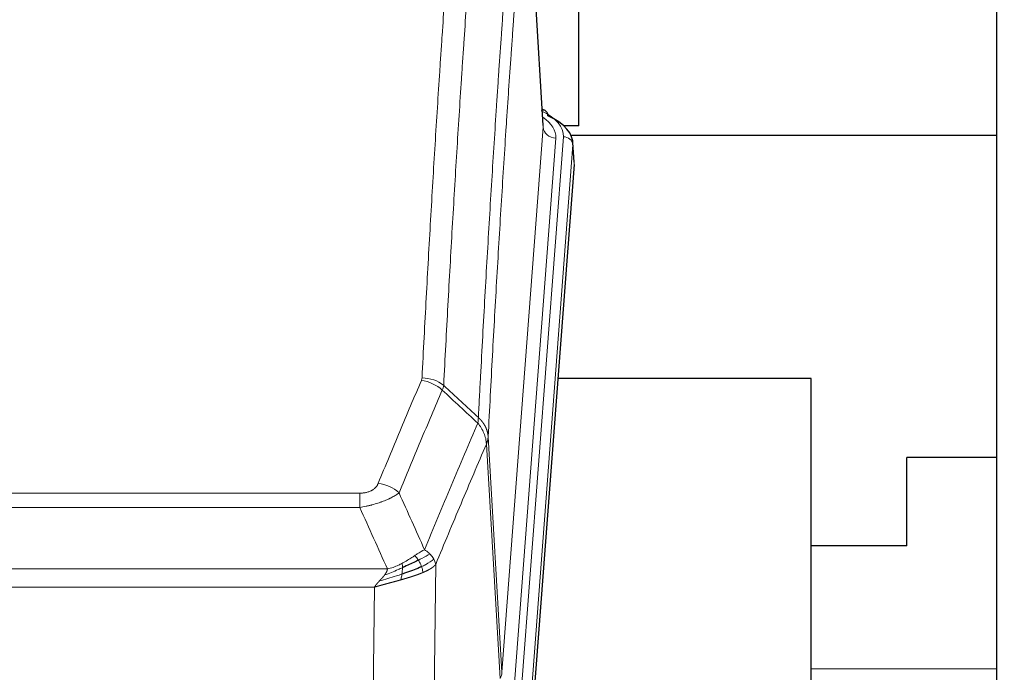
# Model space of a CAD drawing. Header units: inches. Extents: x 0 to 23760, y -13 to 16800.
# Tile 111 of 223: x 6153 to 6465, y 14300 to 14507. Entities that reach past the tile are written whole.
import ezdxf

# ---------------------------------------------------------------- set-up
doc = ezdxf.new("R2010")
doc.units = ezdxf.units.IN
doc.layers.add('254', color=7, linetype='Continuous', true_color=0xffffff)
doc.styles.add('latin_extended', font='simplex.shx')
doc.dimstyles.get("Standard").update_dxf_attribs({"dimtxt": 0.18, "dimasz": 0.18, "dimexe": 0.18, "dimexo": 0.0625, "dimgap": 0.09, "dimtad": 0, "dimtih": 1, "dimtoh": 1, "dimdec": 4, "dimzin": 0, "dimdsep": 46, "dimtxsty": 'Standard', "dimcen": 0.09, "dimadec": 0, "dimazin": 0, "dimtfac": 1, "dimtdec": 4, "dimtofl": 0, "dimtmove": 0, "dimatfit": 3, "dimfxl": 1, "dimtolj": 1, "dimtzin": 0, "dimarcsym": 0})

# ---------------------------------------------------------------- blocks, each defined once
blk = doc.blocks.new('_U2')
at = {"layer": '254', "color": 3, "linetype": 'Continuous', "lineweight": 13, "transparency": 16777216}
for p, q in [((5605.9, 13397.33), (5605.9, 14404)), ((5091.74, 13397.33), (5645.9, 13397.33)), ((5605.9, 13257.33), (5605.9, 12888.52)), ((7172.74, 12748.52), (5565.9, 12748.52))]:
    blk.add_line(p, q, dxfattribs=at)
at = {"layer": '254', "color": 3, "transparency": 16777216}
for points in [[(5629.23, 13257.33), (5582.57, 13257.33), (5605.9, 13397.33)], [(5582.57, 12888.52), (5629.23, 12888.52), (5605.9, 12748.52)]]:
    blk.add_solid(points, dxfattribs=at)
at = {"layer": 'Defpoints', "color": 0, "transparency": 16777216}
for p in [(5051.74, 13397.33), (5605.9, 12748.52), (7212.74, 12748.52)]:
    blk.add_point(p, dxfattribs=at)
at = {"layer": '254', "color": 2, "lineweight": 13, "transparency": 16777216, "insert": (5395.9, 13974), "char_height": 140, "attachment_point": 1, "rotation": 90, "style": 'latin_extended'}
blk.add_mtext('\\A1;\\C2;650', dxfattribs=at)

msp = doc.modelspace()

# ---------------------------------------------------------------- linework, layer by layer
at = {"layer": '254', "color": 2, "linetype": 'Continuous', "lineweight": 25}
for p, q in [((6462.239, 14156.018), (6462.239, 14956.018)), ((6318.507, 14473.777), (6313.256, 14560.414)), ((6329.739, 14473.651), (6329.739, 14551.626)), ((6319.139, 14478.484), (6318.195, 14478.92)), ((6329.739, 14473.651), (6325.052, 14473.651)), ((6462.248, 14470.567), (6327.365, 14470.567)), ((6328.267, 14462.144), (6327.886, 14468.427)), ((6328.261, 14461.361), (6315.143, 14287.907)), ((6403.399, 14393.597), (6323.13, 14393.597)), ((6403.399, 14204.795), (6403.399, 14393.597)), ((6433.739, 14340.518), (6433.739, 14368.518)), ((6462.239, 14368.518), (6433.739, 14368.518)), ((6433.739, 14340.518), (6403.397, 14340.518))]:
    msp.add_line(p, q, dxfattribs=at)
at = {"layer": '254', "color": 110, "linetype": 'Continuous', "lineweight": 13}
for p, q in [((6318.502, 14473.202), (6313.255, 14559.791)), ((6305.436, 14300.429), (6318.502, 14473.202)), ((6311.775, 14296.85), (6324.886, 14470.21)), ((6322.494, 14469.775), (6309.428, 14297.002)), ((6327.88, 14467.64), (6314.769, 14294.28)), ((6328.261, 14461.361), (6327.88, 14467.64)), ((6301.059, 14375.105), (6305.436, 14300.429)), ((6304.855, 14298.52), (6300.503, 14372.772)), ((6055.067, 14357.224), (6260.41, 14357.224)), ((6260.41, 14352.661), (6260.41, 14357.224)), ((6260.41, 14352.661), (6055.067, 14352.661)), ((6046.336, 14333.181), (6269.141, 14333.181)), ((6284.461, 14334.627), (6283.503, 14258.977)), ((6265.029, 14327.437), (6050.449, 14327.437)), ((6264.06, 14250.942), (6265.029, 14327.437)), ((6462.243, 14301.517), (6403.404, 14301.517))]:
    msp.add_line(p, q, dxfattribs=at)
for centre, major_axis, ratio, start_param, end_param in [((6300.867, 14470.584), (24.034, 0.016), 0.461198, 6.2480186, 7.0671317), ((6317.881, 14475.761), (1.258, 2.724), 0.6272114, 6.2831797, 6.7581181), ((6298.475, 14470.149), (24.034, 0.016), 0.461198, 6.2480186, 6.8801307), ((6322.494, 14473.323), (3.989, -0.302), 0.8864705, 3.2608937, 4.7793301), ((6324.886, 14467.549), (2.991, -0.226), 0.8864705, 0.119301, 1.6377375), ((6279.918, 14384.685), (-9.188, 3.948), 0.8056434, 4.2999866, 5.045624), ((6280.106, 14385.476), (-9.987, 0.512), 0.8285973, 3.9974013, 4.7548106), ((6266.257, 14352.223), (9.245, -3.812), 0.7933159, 1.14397, 1.886928), ((6285.41, 14300.941), (-20.038, 0.241), 0.4621297, 2.903225, 3.1123764)]:
    msp.add_ellipse(centre, major_axis=major_axis, ratio=ratio, start_param=start_param, end_param=end_param, dxfattribs=at)
at = {"layer": '254', "color": 2, "linetype": 'Continuous', "lineweight": 25}
for centre, major_axis, ratio, start_param, end_param in [((6317.881, 14475.761), (1.258, 2.724), 0.6272114, 5.3993548, 6.2831797), ((6300.867, 14467.923), (27.03, 0.194), 0.4633579, 6.2451225, 7.0642357)]:
    msp.add_ellipse(centre, major_axis=major_axis, ratio=ratio, start_param=start_param, end_param=end_param, dxfattribs=at)
at = {"layer": '254', "color": 110, "linetype": 'Continuous', "lineweight": 13}
for points, knots in [([(6280.106, 14393.766), (6280.543, 14402.344), (6281.434, 14419.263), (6282.354, 14435.705), (6283.056, 14447.858), (6283.292, 14451.879), (6283.768, 14459.862), (6284.008, 14463.824), (6284.733, 14475.619), (6285.225, 14483.36), (6285.848, 14492.885), (6285.973, 14494.782), (6286.225, 14498.56), (6286.603, 14504.205), (6286.985, 14509.779), (6287.756, 14520.833), (6288.798, 14535.323), (6290.406, 14556.307), (6291.507, 14569.797), (6292.064, 14576.417)], [0, 0, 0, 0, 0.125, 0.25, 0.25, 0.3125, 0.3125, 0.375, 0.375, 0.5, 0.5, 0.53125, 0.53125, 0.5625, 0.625, 0.625, 0.75, 0.875, 1, 1, 1, 1]), ([(6298.947, 14573.828), (6298.389, 14567.215), (6297.287, 14553.741), (6295.677, 14532.78), (6294.634, 14518.308), (6293.862, 14507.266), (6293.479, 14501.699), (6293.1, 14496.061), (6292.849, 14492.287), (6292.723, 14490.392), (6292.099, 14480.879), (6291.607, 14473.146), (6290.881, 14461.365), (6290.641, 14457.408), (6290.164, 14449.434), (6289.928, 14445.418), (6289.225, 14433.279), (6288.303, 14416.857), (6287.412, 14399.958), (6286.973, 14391.389)], [0, 0, 0, 0, 0.125, 0.25, 0.375, 0.375, 0.4375, 0.46875, 0.46875, 0.5, 0.5, 0.625, 0.625, 0.6875, 0.6875, 0.75, 0.75, 0.875, 1, 1, 1, 1]), ([(6297.97, 14381.167), (6298.026, 14382.257), (6298.082, 14383.346), (6298.194, 14385.519), (6298.362, 14388.772), (6298.758, 14396.322), (6299.101, 14402.723), (6299.795, 14415.433), (6300.735, 14432.131), (6302.193, 14456.432), (6303.198, 14472.136), (6303.772, 14480.83), (6303.835, 14481.794), (6303.963, 14483.719), (6304.156, 14486.599), (6304.607, 14493.277), (6304.999, 14498.93), (6305.327, 14503.6), (6305.393, 14504.533), (6305.525, 14506.393), (6305.723, 14509.177), (6306.189, 14515.63), (6306.591, 14521.089), (6307.403, 14531.908), (6308.5, 14546.073), (6309.628, 14559.716), (6310.199, 14566.407)], [0, 0, 0, 0, 0.015625, 0.015625, 0.03125, 0.0625, 0.125, 0.125, 0.25, 0.375, 0.5, 0.5, 0.515625, 0.515625, 0.53125, 0.5625, 0.625, 0.625, 0.640625, 0.640625, 0.65625, 0.6875, 0.75, 0.75, 0.875, 1, 1, 1, 1]), ([(6313.255, 14559.791), (6312.685, 14553.119), (6311.56, 14539.513), (6310.466, 14525.388), (6309.657, 14514.6), (6309.255, 14509.157), (6308.791, 14502.723), (6308.594, 14499.947), (6308.462, 14498.092), (6308.396, 14497.162), (6308.069, 14492.506), (6307.678, 14486.87), (6307.228, 14480.211), (6307.036, 14477.339), (6306.908, 14475.421), (6306.845, 14474.46), (6306.272, 14465.792), (6305.271, 14450.135), (6303.816, 14425.908), (6302.41, 14400.94), (6301.504, 14383.8), (6301.059, 14375.105)], [0, 0, 0, 0, 0.125, 0.25, 0.25, 0.3125, 0.34375, 0.359375, 0.359375, 0.375, 0.375, 0.4375, 0.46875, 0.484375, 0.484375, 0.5, 0.5, 0.625, 0.75, 0.875, 1, 1, 1, 1]), ([(6266.257, 14360.379), (6267.391, 14363.14), (6268.526, 14365.89), (6270.799, 14371.368), (6271.936, 14374.095), (6275.351, 14382.243), (6277.633, 14387.63), (6279.918, 14392.971)], [0, 0, 0, 0, 0.25, 0.25, 0.5, 0.5, 1, 1, 1, 1]), ([(6280.106, 14393.766), (6280.099, 14393.631), (6280.08, 14393.498), (6280.018, 14393.233), (6279.974, 14393.102), (6279.918, 14392.971)], [0, 0, 0, 0, 0.5, 0.5, 1, 1, 1, 1]), ([(6286.515, 14389.884), (6284.226, 14384.548), (6281.942, 14379.166), (6278.523, 14371.025), (6277.384, 14368.3), (6275.109, 14362.827), (6273.972, 14360.08), (6272.837, 14357.321)], [0, 0, 0, 0, 0.5, 0.5, 0.75, 0.75, 1, 1, 1, 1]), ([(6280.904, 14339.273), (6282.302, 14342.688), (6283.701, 14346.086), (6286.504, 14352.847), (6287.907, 14356.211), (6292.12, 14366.251), (6294.936, 14372.875), (6297.758, 14379.43)], [0, 0, 0, 0, 0.25, 0.25, 0.5, 0.5, 1, 1, 1, 1]), ([(6297.97, 14381.167), (6297.949, 14380.904), (6297.934, 14380.616), (6297.876, 14380.026), (6297.833, 14379.724), (6297.758, 14379.43)], [0, 0, 0, 0, 0.5, 0.5, 1, 1, 1, 1]), ([(6297.758, 14379.43), (6298.167, 14378.947), (6298.54, 14378.436), (6299.198, 14377.373), (6299.483, 14376.82), (6299.955, 14375.688), (6300.141, 14375.109), (6300.404, 14373.943), (6300.482, 14373.355), (6300.503, 14372.772)], [0, 0, 0, 0, 0.25, 0.25, 0.5, 0.5, 0.75, 0.75, 1, 1, 1, 1]), ([(6297.97, 14381.167), (6297.983, 14381.156), (6298.008, 14381.133), (6298.046, 14381.099), (6298.084, 14381.064), (6298.122, 14381.028), (6298.161, 14380.992), (6298.199, 14380.956), (6298.238, 14380.919), (6298.276, 14380.882), (6298.315, 14380.844), (6298.354, 14380.806), (6298.393, 14380.767), (6298.432, 14380.728), (6298.471, 14380.689), (6298.51, 14380.648), (6298.549, 14380.608), (6298.588, 14380.567), (6298.627, 14380.525), (6298.666, 14380.483), (6298.705, 14380.441), (6298.745, 14380.398), (6298.784, 14380.354), (6298.823, 14380.31), (6298.862, 14380.265), (6298.902, 14380.22), (6298.941, 14380.175), (6298.98, 14380.129), (6299.019, 14380.082), (6299.058, 14380.035), (6299.097, 14379.987), (6299.136, 14379.939), (6299.174, 14379.89), (6299.213, 14379.841), (6299.252, 14379.791), (6299.29, 14379.741), (6299.329, 14379.69), (6299.367, 14379.638), (6299.405, 14379.586), (6299.443, 14379.534), (6299.481, 14379.481), (6299.518, 14379.427), (6299.556, 14379.373), (6299.593, 14379.318), (6299.63, 14379.263), (6299.667, 14379.207), (6299.704, 14379.151), (6299.74, 14379.094), (6299.777, 14379.037), (6299.813, 14378.979), (6299.848, 14378.92), (6299.884, 14378.861), (6299.919, 14378.801), (6299.954, 14378.741), (6299.988, 14378.68), (6300.023, 14378.619), (6300.057, 14378.557), (6300.09, 14378.494), (6300.123, 14378.431), (6300.159, 14378.363), (6300.196, 14378.29), (6300.234, 14378.212), (6300.271, 14378.134), (6300.308, 14378.056), (6300.344, 14377.977), (6300.379, 14377.898), (6300.413, 14377.819), (6300.447, 14377.74), (6300.479, 14377.66), (6300.511, 14377.58), (6300.542, 14377.5), (6300.572, 14377.42), (6300.601, 14377.339), (6300.629, 14377.258), (6300.657, 14377.177), (6300.684, 14377.096), (6300.709, 14377.015), (6300.734, 14376.933), (6300.758, 14376.852), (6300.781, 14376.77), (6300.804, 14376.688), (6300.825, 14376.605), (6300.846, 14376.523), (6300.865, 14376.44), (6300.884, 14376.358), (6300.902, 14376.275), (6300.919, 14376.192), (6300.935, 14376.109), (6300.95, 14376.026), (6300.965, 14375.942), (6300.978, 14375.859), (6300.991, 14375.776), (6301.003, 14375.692), (6301.013, 14375.608), (6301.023, 14375.525), (6301.032, 14375.441), (6301.041, 14375.357), (6301.048, 14375.273), (6301.054, 14375.189), (6301.058, 14375.133), (6301.059, 14375.105)], [0, 0, 0, 0, 0.0069372, 0.0139334, 0.0209887, 0.028103, 0.0352764, 0.0425088, 0.0498003, 0.0571509, 0.0645605, 0.0720292, 0.0795569, 0.0871437, 0.0947896, 0.1024945, 0.1102584, 0.1180815, 0.1259636, 0.1339048, 0.141905, 0.1499643, 0.1580827, 0.1662601, 0.1744966, 0.1827922, 0.1911468, 0.1995605, 0.2080333, 0.2165651, 0.225156, 0.233806, 0.2425151, 0.2512832, 0.2601104, 0.2689967, 0.277942, 0.2869465, 0.29601, 0.3051325, 0.3143142, 0.3235549, 0.3328547, 0.3422136, 0.3516315, 0.3611085, 0.3706446, 0.3802398, 0.3898941, 0.3996074, 0.4093798, 0.4192113, 0.4291019, 0.4390515, 0.4490602, 0.459128, 0.4692549, 0.4794409, 0.4896859, 0.4999901, 0.5124905, 0.524991, 0.5374914, 0.5499918, 0.5624922, 0.5749926, 0.587493, 0.5999934, 0.6124937, 0.6249941, 0.6374944, 0.6499948, 0.6624951, 0.6749954, 0.6874957, 0.699996, 0.7124963, 0.7249966, 0.7374968, 0.7499971, 0.7624973, 0.7749976, 0.7874978, 0.799998, 0.8124982, 0.8249984, 0.8374986, 0.8499988, 0.8624989, 0.8749991, 0.8874992, 0.8999993, 0.9124995, 0.9249996, 0.9374997, 0.9499998, 0.9624998, 0.9749999, 0.9875, 1, 1, 1, 1]), ([(6301.059, 14375.105), (6301.059, 14375.098), (6301.058, 14375.072), (6301.054, 14375.016), (6301.047, 14374.924), (6301.036, 14374.797), (6301.017, 14374.635), (6300.988, 14374.438), (6300.947, 14374.206), (6300.903, 14374.006), (6300.864, 14373.853), (6300.839, 14373.757), (6300.813, 14373.663), (6300.786, 14373.571), (6300.758, 14373.482), (6300.731, 14373.394), (6300.702, 14373.309), (6300.674, 14373.226), (6300.646, 14373.145), (6300.617, 14373.066), (6300.588, 14372.99), (6300.56, 14372.915), (6300.532, 14372.843), (6300.513, 14372.795), (6300.503, 14372.772)], [0, 0, 0, 0, 0.0092499, 0.0337179, 0.073404, 0.128308, 0.1984299, 0.2837694, 0.3843264, 0.5001005, 0.5424888, 0.5838484, 0.6241794, 0.6634821, 0.7017567, 0.7390032, 0.7752221, 0.8104134, 0.8445775, 0.8777146, 0.909825, 0.9409091, 0.9709673, 1, 1, 1, 1]), ([(6300.503, 14372.772), (6297.817, 14366.539), (6295.138, 14360.244), (6291.127, 14350.708), (6289.791, 14347.513), (6287.124, 14341.093), (6285.791, 14337.868), (6284.461, 14334.627)], [0, 0, 0, 0, 0.5, 0.5, 0.75, 0.75, 1, 1, 1, 1]), ([(6266.257, 14360.379), (6266.236, 14360.327), (6266.214, 14360.276), (6266.168, 14360.175), (6266.144, 14360.124), (6266.068, 14359.972), (6266.014, 14359.873), (6265.896, 14359.675), (6265.832, 14359.577), (6265.696, 14359.384), (6265.623, 14359.289), (6265.465, 14359.101), (6265.381, 14359.009), (6265.246, 14358.872), (6265.199, 14358.827), (6265.103, 14358.738), (6265.053, 14358.693), (6264.899, 14358.562), (6264.791, 14358.478), (6264.563, 14358.314), (6264.444, 14358.236), (6264.254, 14358.123), (6264.157, 14358.068), (6264.056, 14358.014), (6263.988, 14357.979), (6263.953, 14357.962), (6263.779, 14357.876), (6263.634, 14357.812), (6263.187, 14357.635), (6262.871, 14357.536), (6262.45, 14357.437), (6262.365, 14357.418), (6262.192, 14357.383), (6262.105, 14357.367), (6261.844, 14357.323), (6261.668, 14357.299), (6261.313, 14357.261), (6261.134, 14357.247), (6260.774, 14357.229), (6260.593, 14357.224), (6260.41, 14357.224)], [0, 0, 0, 0, 0.03125, 0.03125, 0.0625, 0.0625, 0.125, 0.125, 0.1875, 0.1875, 0.25, 0.25, 0.3125, 0.3125, 0.34375, 0.34375, 0.375, 0.375, 0.4375, 0.4375, 0.5, 0.5, 0.53125, 0.546875, 0.546875, 0.5625, 0.5625, 0.625, 0.625, 0.75, 0.75, 0.78125, 0.78125, 0.8125, 0.8125, 0.875, 0.875, 0.9375, 0.9375, 1, 1, 1, 1]), ([(6272.837, 14357.321), (6272.539, 14357.088), (6272.213, 14356.857), (6271.5, 14356.4), (6271.114, 14356.173), (6270.485, 14355.837), (6270.213, 14355.697), (6269.928, 14355.559), (6269.813, 14355.503), (6269.755, 14355.476), (6269.579, 14355.393), (6269.461, 14355.339), (6268.858, 14355.068), (6268.349, 14354.857), (6267.677, 14354.601), (6267.541, 14354.55), (6267.334, 14354.475), (6267.264, 14354.45), (6267.125, 14354.4), (6267.054, 14354.375), (6266.702, 14354.252), (6266.415, 14354.156), (6265.539, 14353.876), (6264.934, 14353.698), (6264.231, 14353.509), (6264.152, 14353.488), (6263.995, 14353.446), (6263.915, 14353.426), (6263.677, 14353.365), (6263.518, 14353.325), (6263.038, 14353.207), (6262.716, 14353.132), (6261.741, 14352.915), (6261.08, 14352.782), (6260.41, 14352.661)], [0, 0, 0, 0, 0.125, 0.125, 0.25, 0.25, 0.3125, 0.328125, 0.328125, 0.34375, 0.34375, 0.375, 0.375, 0.5, 0.5, 0.53125, 0.53125, 0.546875, 0.546875, 0.5625, 0.5625, 0.625, 0.625, 0.75, 0.75, 0.765625, 0.765625, 0.78125, 0.78125, 0.8125, 0.8125, 0.875, 0.875, 1, 1, 1, 1]), ([(6280.904, 14339.273), (6280.211, 14338.946), (6279.445, 14338.48), (6278.318, 14337.76), (6278.028, 14337.572), (6277.729, 14337.378)], [0, 0, 0, 0, 0.75, 0.75, 1, 1, 1, 1]), ([(6282.611, 14337.928), (6282.488, 14338.052), (6282.36, 14338.173), (6282.028, 14338.469), (6281.817, 14338.64), (6281.376, 14338.968), (6281.145, 14339.125), (6280.904, 14339.273)], [0, 0, 0, 0, 0.25, 0.25, 0.625, 0.625, 1, 1, 1, 1]), ([(6277.729, 14337.378), (6277.579, 14337.281), (6277.428, 14337.183), (6276.813, 14336.785), (6276.334, 14336.478), (6275.34, 14335.864), (6274.825, 14335.558), (6274.118, 14335.163), (6273.94, 14335.066), (6273.759, 14334.97)], [0, 0, 0, 0, 0.125, 0.125, 0.5, 0.5, 0.875, 0.875, 1, 1, 1, 1]), ([(6278.953, 14335.998), (6278.854, 14336.153), (6278.753, 14336.3), (6278.496, 14336.644), (6278.339, 14336.828), (6278.028, 14337.144), (6277.875, 14337.276), (6277.729, 14337.378)], [0, 0, 0, 0, 0.25, 0.25, 0.625, 0.625, 1, 1, 1, 1]), ([(6282.611, 14337.928), (6281.913, 14337.546), (6281.042, 14337.073), (6279.681, 14336.368), (6279.324, 14336.185), (6278.953, 14335.998)], [0, 0, 0, 0, 0.75, 0.75, 1, 1, 1, 1]), ([(6279.939, 14333.925), (6279.908, 14334.013), (6279.876, 14334.102), (6279.741, 14334.459), (6279.628, 14334.73), (6279.379, 14335.258), (6279.243, 14335.516), (6279.051, 14335.84), (6279.002, 14335.92), (6278.953, 14335.998)], [0, 0, 0, 0, 0.125, 0.125, 0.5, 0.5, 0.875, 0.875, 1, 1, 1, 1]), ([(6283.822, 14336.34), (6283.209, 14335.756), (6282.313, 14335.148), (6280.784, 14334.332), (6280.374, 14334.128), (6279.939, 14333.925)], [0, 0, 0, 0, 0.75, 0.75, 1, 1, 1, 1]), ([(6283.822, 14336.34), (6283.783, 14336.41), (6283.742, 14336.479), (6283.575, 14336.755), (6283.436, 14336.958), (6283.132, 14337.357), (6282.968, 14337.552), (6282.733, 14337.804), (6282.673, 14337.866), (6282.611, 14337.928)], [0, 0, 0, 0, 0.125, 0.125, 0.5, 0.5, 0.875, 0.875, 1, 1, 1, 1]), ([(6284.461, 14334.627), (6284.376, 14335.06), (6284.234, 14335.494), (6283.971, 14336.06), (6283.899, 14336.201), (6283.822, 14336.34)], [0, 0, 0, 0, 0.75, 0.75, 1, 1, 1, 1]), ([(6273.91, 14333.601), (6273.452, 14333.396), (6272.988, 14333.193), (6271.118, 14332.388), (6269.681, 14331.805), (6268.271, 14331.283)], [0, 0, 0, 0, 0.25, 0.25, 1, 1, 1, 1]), ([(6268.271, 14331.283), (6268.279, 14331.293), (6268.295, 14331.315), (6268.318, 14331.347), (6268.342, 14331.378), (6268.365, 14331.41), (6268.387, 14331.442), (6268.409, 14331.473), (6268.431, 14331.505), (6268.453, 14331.536), (6268.474, 14331.567), (6268.495, 14331.599), (6268.516, 14331.63), (6268.536, 14331.661), (6268.556, 14331.691), (6268.576, 14331.722), (6268.595, 14331.753), (6268.614, 14331.783), (6268.633, 14331.814), (6268.651, 14331.844), (6268.669, 14331.874), (6268.687, 14331.905), (6268.704, 14331.935), (6268.721, 14331.965), (6268.738, 14331.994), (6268.754, 14332.024), (6268.77, 14332.054), (6268.786, 14332.083), (6268.801, 14332.113), (6268.816, 14332.142), (6268.831, 14332.171), (6268.845, 14332.201), (6268.859, 14332.23), (6268.873, 14332.259), (6268.886, 14332.287), (6268.9, 14332.316), (6268.912, 14332.345), (6268.925, 14332.373), (6268.937, 14332.402), (6268.948, 14332.43), (6268.96, 14332.458), (6268.971, 14332.486), (6268.981, 14332.514), (6268.992, 14332.542), (6269.002, 14332.57), (6269.012, 14332.598), (6269.021, 14332.625), (6269.03, 14332.653), (6269.039, 14332.68), (6269.047, 14332.708), (6269.055, 14332.735), (6269.063, 14332.762), (6269.07, 14332.789), (6269.077, 14332.816), (6269.084, 14332.842), (6269.091, 14332.869), (6269.097, 14332.896), (6269.102, 14332.922), (6269.108, 14332.949), (6269.113, 14332.975), (6269.118, 14333.001), (6269.122, 14333.027), (6269.126, 14333.053), (6269.13, 14333.079), (6269.133, 14333.105), (6269.136, 14333.13), (6269.139, 14333.156), (6269.141, 14333.173), (6269.141, 14333.181)], [0, 0, 0, 0, 0.0185022, 0.0368847, 0.0551481, 0.073293, 0.0913199, 0.1092294, 0.1270222, 0.1446988, 0.1622598, 0.1797059, 0.1970378, 0.2142561, 0.2313614, 0.2483544, 0.265236, 0.2820066, 0.2986672, 0.3152184, 0.331661, 0.3479958, 0.3642235, 0.380345, 0.3963611, 0.4122725, 0.4280803, 0.4437851, 0.459388, 0.4748898, 0.4902915, 0.5055939, 0.5207981, 0.535905, 0.5509156, 0.565831, 0.5806521, 0.5953801, 0.6100159, 0.6245607, 0.6390157, 0.6533819, 0.6676604, 0.6818526, 0.6959596, 0.7099825, 0.7239227, 0.7377815, 0.75156, 0.7652597, 0.7788818, 0.7924277, 0.8058989, 0.8192966, 0.8326224, 0.8458776, 0.8590638, 0.8721825, 0.8852351, 0.8982233, 0.9111485, 0.9240124, 0.9368166, 0.9495628, 0.9622525, 0.9748874, 0.9874694, 1, 1, 1, 1]), ([(6273.759, 14334.97), (6273.399, 14334.778), (6273.032, 14334.593), (6271.538, 14333.889), (6270.362, 14333.447), (6269.141, 14333.181)], [0, 0, 0, 0, 0.25, 0.25, 1, 1, 1, 1]), ([(6273.741, 14331.54), (6273.753, 14331.627), (6273.765, 14331.715), (6273.809, 14332.068), (6273.838, 14332.336), (6273.882, 14332.862), (6273.897, 14333.119), (6273.907, 14333.444), (6273.909, 14333.523), (6273.91, 14333.601)], [0, 0, 0, 0, 0.125, 0.125, 0.5, 0.5, 0.875, 0.875, 1, 1, 1, 1]), ([(6273.91, 14333.601), (6273.911, 14333.756), (6273.91, 14333.903), (6273.896, 14334.247), (6273.88, 14334.43), (6273.832, 14334.743), (6273.8, 14334.872), (6273.759, 14334.97)], [0, 0, 0, 0, 0.25, 0.25, 0.625, 0.625, 1, 1, 1, 1]), ([(6280.429, 14332.079), (6280.358, 14332.44), (6280.258, 14332.899), (6280.057, 14333.574), (6280.001, 14333.748), (6279.939, 14333.925)], [0, 0, 0, 0, 0.75, 0.75, 1, 1, 1, 1]), ([(6284.461, 14334.627), (6284.455, 14334.62), (6284.443, 14334.606), (6284.425, 14334.584), (6284.407, 14334.563), (6284.388, 14334.541), (6284.37, 14334.52), (6284.351, 14334.499), (6284.332, 14334.478), (6284.313, 14334.457), (6284.293, 14334.436), (6284.274, 14334.415), (6284.254, 14334.395), (6284.235, 14334.374), (6284.215, 14334.353), (6284.195, 14334.333), (6284.174, 14334.313), (6284.154, 14334.292), (6284.133, 14334.272), (6284.113, 14334.252), (6284.092, 14334.232), (6284.071, 14334.212), (6284.05, 14334.192), (6284.029, 14334.172), (6284.007, 14334.153), (6283.986, 14334.133), (6283.964, 14334.114), (6283.943, 14334.094), (6283.921, 14334.075), (6283.899, 14334.056), (6283.877, 14334.036), (6283.854, 14334.017), (6283.832, 14333.998), (6283.81, 14333.98), (6283.787, 14333.961), (6283.764, 14333.942), (6283.742, 14333.923), (6283.719, 14333.905), (6283.696, 14333.886), (6283.673, 14333.868), (6283.65, 14333.85), (6283.627, 14333.831), (6283.603, 14333.813), (6283.58, 14333.795), (6283.556, 14333.777), (6283.533, 14333.759), (6283.509, 14333.742), (6283.486, 14333.724), (6283.462, 14333.706), (6283.438, 14333.689), (6283.414, 14333.671), (6283.39, 14333.654), (6283.366, 14333.636), (6283.342, 14333.619), (6283.318, 14333.602), (6283.293, 14333.585), (6283.269, 14333.568), (6283.245, 14333.551), (6283.22, 14333.534), (6283.196, 14333.518), (6283.171, 14333.501), (6283.147, 14333.485), (6283.122, 14333.468), (6283.098, 14333.452), (6283.073, 14333.435), (6283.048, 14333.419), (6283.023, 14333.403), (6282.999, 14333.387), (6282.974, 14333.371), (6282.949, 14333.355), (6282.924, 14333.339), (6282.899, 14333.324), (6282.874, 14333.308), (6282.849, 14333.292), (6282.824, 14333.277), (6282.799, 14333.262), (6282.774, 14333.246), (6282.749, 14333.231), (6282.724, 14333.216), (6282.699, 14333.201), (6282.674, 14333.186), (6282.649, 14333.171), (6282.624, 14333.156), (6282.599, 14333.141), (6282.574, 14333.127), (6282.549, 14333.112), (6282.524, 14333.097), (6282.499, 14333.083), (6282.473, 14333.069), (6282.448, 14333.054), (6282.423, 14333.04), (6282.398, 14333.026), (6282.373, 14333.012), (6282.348, 14332.998), (6282.323, 14332.984), (6282.298, 14332.97), (6282.273, 14332.957), (6282.248, 14332.943), (6282.223, 14332.929), (6282.199, 14332.916), (6282.174, 14332.902), (6282.149, 14332.889), (6282.124, 14332.876), (6282.099, 14332.863), (6282.074, 14332.849), (6282.05, 14332.836), (6282.025, 14332.823), (6282, 14332.81), (6281.976, 14332.798), (6281.951, 14332.785), (6281.927, 14332.772), (6281.902, 14332.76), (6281.878, 14332.747), (6281.853, 14332.735), (6281.829, 14332.722), (6281.805, 14332.71), (6281.78, 14332.698), (6281.756, 14332.686), (6281.732, 14332.674), (6281.708, 14332.662), (6281.684, 14332.65), (6281.66, 14332.638), (6281.636, 14332.626), (6281.612, 14332.614), (6281.588, 14332.603), (6281.565, 14332.591), (6281.541, 14332.58), (6281.517, 14332.568), (6281.494, 14332.557), (6281.47, 14332.546), (6281.447, 14332.535), (6281.424, 14332.523), (6281.4, 14332.512), (6281.377, 14332.501), (6281.354, 14332.49), (6281.331, 14332.48), (6281.308, 14332.469), (6281.285, 14332.458), (6281.263, 14332.448), (6281.24, 14332.437), (6281.217, 14332.427), (6281.195, 14332.416), (6281.172, 14332.406), (6281.15, 14332.396), (6281.128, 14332.385), (6281.105, 14332.375), (6281.083, 14332.365), (6281.061, 14332.355), (6281.039, 14332.345), (6281.017, 14332.335), (6280.996, 14332.326), (6280.974, 14332.316), (6280.952, 14332.306), (6280.931, 14332.297), (6280.91, 14332.287), (6280.888, 14332.278), (6280.867, 14332.268), (6280.846, 14332.259), (6280.825, 14332.25), (6280.804, 14332.241), (6280.784, 14332.231), (6280.763, 14332.222), (6280.742, 14332.213), (6280.722, 14332.205), (6280.702, 14332.196), (6280.681, 14332.187), (6280.661, 14332.178), (6280.641, 14332.17), (6280.621, 14332.161), (6280.602, 14332.152), (6280.582, 14332.144), (6280.562, 14332.136), (6280.543, 14332.127), (6280.524, 14332.119), (6280.505, 14332.111), (6280.486, 14332.103), (6280.467, 14332.095), (6280.448, 14332.087), (6280.435, 14332.081), (6280.429, 14332.079)], [0, 0, 0, 0, 0.0080212, 0.0160154, 0.0239827, 0.0319231, 0.0398365, 0.0477229, 0.0555824, 0.0634149, 0.0712205, 0.0789992, 0.0867509, 0.0944756, 0.1021734, 0.1098443, 0.1174881, 0.1251051, 0.1326951, 0.1402581, 0.1477942, 0.1553034, 0.1627856, 0.1702408, 0.1776691, 0.1850704, 0.1924448, 0.1997923, 0.2071128, 0.2144063, 0.2216729, 0.2289126, 0.2361253, 0.243311, 0.2504698, 0.2576016, 0.2647065, 0.2717845, 0.2788355, 0.2858595, 0.2928566, 0.2998268, 0.30677, 0.3136862, 0.3205755, 0.3274379, 0.3342733, 0.3410817, 0.3478632, 0.3546178, 0.3613454, 0.3680461, 0.3747198, 0.3813665, 0.3879863, 0.3945792, 0.4011451, 0.4076841, 0.4141961, 0.4206811, 0.4271393, 0.4335704, 0.4399746, 0.4463519, 0.4527022, 0.4590256, 0.465322, 0.4715915, 0.477834, 0.4840496, 0.4902382, 0.4963999, 0.5025346, 0.5086424, 0.5147232, 0.5207771, 0.526804, 0.532804, 0.5387771, 0.5447232, 0.5506423, 0.5565345, 0.5623997, 0.568238, 0.5740494, 0.5798338, 0.5855912, 0.5913217, 0.5970253, 0.6027019, 0.6083515, 0.6139742, 0.61957, 0.6251388, 0.6306807, 0.6361956, 0.6416836, 0.6471446, 0.6525787, 0.6579858, 0.663366, 0.6687192, 0.6740455, 0.6793448, 0.6846172, 0.6898627, 0.6950812, 0.7002727, 0.7054373, 0.710575, 0.7156857, 0.7207694, 0.7258262, 0.7308561, 0.735859, 0.740835, 0.745784, 0.7507061, 0.7556012, 0.7604694, 0.7653107, 0.7701249, 0.7749123, 0.7796727, 0.7844061, 0.7891127, 0.7937922, 0.7984448, 0.8030705, 0.8076692, 0.812241, 0.8167858, 0.8213037, 0.8257947, 0.8302587, 0.8346957, 0.8391058, 0.843489, 0.8478452, 0.8521745, 0.8564768, 0.8607522, 0.8650006, 0.8692221, 0.8734166, 0.8775842, 0.8817249, 0.8858386, 0.8899254, 0.8939852, 0.8980181, 0.902024, 0.906003, 0.909955, 0.9138802, 0.9177783, 0.9216495, 0.9254938, 0.9293111, 0.9331015, 0.936865, 0.9406015, 0.944311, 0.9479937, 0.9516493, 0.9552781, 0.9588799, 0.9624547, 0.9660026, 0.9695236, 0.9730176, 0.9764847, 0.9799249, 0.9833381, 0.9867243, 0.9900837, 0.993416, 0.9967215, 1, 1, 1, 1]), ([(6273.426, 14329.747), (6273.405, 14329.741), (6273.361, 14329.729), (6273.296, 14329.71), (6273.231, 14329.692), (6273.166, 14329.674), (6273.101, 14329.655), (6273.036, 14329.637), (6272.971, 14329.619), (6272.906, 14329.6), (6272.841, 14329.582), (6272.776, 14329.564), (6272.71, 14329.546), (6272.645, 14329.527), (6272.58, 14329.509), (6272.515, 14329.491), (6272.45, 14329.473), (6272.384, 14329.455), (6272.319, 14329.437), (6272.254, 14329.419), (6272.189, 14329.401), (6272.123, 14329.382), (6272.058, 14329.364), (6271.993, 14329.346), (6271.928, 14329.328), (6271.862, 14329.31), (6271.797, 14329.292), (6271.732, 14329.275), (6271.667, 14329.257), (6271.602, 14329.239), (6271.536, 14329.221), (6271.471, 14329.203), (6271.406, 14329.185), (6271.341, 14329.167), (6271.275, 14329.149), (6271.21, 14329.132), (6271.145, 14329.114), (6271.08, 14329.096), (6271.015, 14329.078), (6270.95, 14329.06), (6270.885, 14329.043), (6270.82, 14329.025), (6270.755, 14329.007), (6270.69, 14328.99), (6270.625, 14328.972), (6270.56, 14328.954), (6270.495, 14328.937), (6270.43, 14328.919), (6270.365, 14328.901), (6270.3, 14328.884), (6270.235, 14328.866), (6270.17, 14328.849), (6270.105, 14328.831), (6270.04, 14328.813), (6269.976, 14328.796), (6269.911, 14328.778), (6269.846, 14328.761), (6269.782, 14328.743), (6269.717, 14328.726), (6269.652, 14328.708), (6269.588, 14328.691), (6269.523, 14328.673), (6269.459, 14328.656), (6269.394, 14328.639), (6269.33, 14328.621), (6269.266, 14328.604), (6269.201, 14328.586), (6269.137, 14328.569), (6269.073, 14328.552), (6269.009, 14328.534), (6268.945, 14328.517), (6268.881, 14328.5), (6268.816, 14328.482), (6268.752, 14328.465), (6268.689, 14328.448), (6268.625, 14328.43), (6268.561, 14328.413), (6268.497, 14328.396), (6268.433, 14328.378), (6268.37, 14328.361), (6268.306, 14328.344), (6268.242, 14328.327), (6268.179, 14328.309), (6268.115, 14328.292), (6268.052, 14328.275), (6267.989, 14328.258), (6267.925, 14328.241), (6267.862, 14328.223), (6267.799, 14328.206), (6267.736, 14328.189), (6267.673, 14328.172), (6267.61, 14328.155), (6267.547, 14328.137), (6267.484, 14328.12), (6267.421, 14328.103), (6267.358, 14328.086), (6267.296, 14328.069), (6267.233, 14328.052), (6267.17, 14328.035), (6267.108, 14328.017), (6267.046, 14328), (6266.983, 14327.983), (6266.921, 14327.966), (6266.859, 14327.949), (6266.797, 14327.932), (6266.735, 14327.915), (6266.673, 14327.898), (6266.611, 14327.881), (6266.549, 14327.864), (6266.487, 14327.847), (6266.425, 14327.829), (6266.364, 14327.812), (6266.302, 14327.795), (6266.241, 14327.778), (6266.179, 14327.761), (6266.118, 14327.744), (6266.057, 14327.727), (6265.996, 14327.71), (6265.935, 14327.693), (6265.874, 14327.676), (6265.813, 14327.659), (6265.752, 14327.642), (6265.691, 14327.625), (6265.631, 14327.608), (6265.57, 14327.591), (6265.509, 14327.574), (6265.449, 14327.557), (6265.389, 14327.54), (6265.328, 14327.523), (6265.268, 14327.505), (6265.208, 14327.488), (6265.148, 14327.471), (6265.088, 14327.454), (6265.049, 14327.443), (6265.029, 14327.437)], [0, 0, 0, 0, 0.0081592, 0.0163092, 0.0244501, 0.0325819, 0.0407045, 0.0488181, 0.0569225, 0.0650178, 0.0731041, 0.0811812, 0.0892493, 0.0973083, 0.1053581, 0.113399, 0.1214307, 0.1294534, 0.137467, 0.1454716, 0.1534671, 0.1614536, 0.169431, 0.1773994, 0.1853588, 0.1933091, 0.2012504, 0.2091827, 0.217106, 0.2250203, 0.2329256, 0.2408219, 0.2487092, 0.2565875, 0.2644568, 0.2723172, 0.2801686, 0.288011, 0.2958444, 0.303669, 0.3114845, 0.3192911, 0.3270888, 0.3348775, 0.3426574, 0.3504282, 0.3581902, 0.3659433, 0.3736874, 0.3814227, 0.389149, 0.3968665, 0.4045751, 0.4122748, 0.4199656, 0.4276476, 0.4353206, 0.4429849, 0.4506403, 0.4582868, 0.4659245, 0.4735534, 0.4811734, 0.4887846, 0.496387, 0.5039805, 0.5115653, 0.5191413, 0.5267084, 0.5342668, 0.5418164, 0.5493572, 0.5568893, 0.5644125, 0.5719271, 0.5794328, 0.5869298, 0.5944181, 0.6018976, 0.6093684, 0.6168305, 0.6242839, 0.6317285, 0.6391644, 0.6465917, 0.6540102, 0.6614201, 0.6688212, 0.6762137, 0.6835975, 0.6909727, 0.6983392, 0.705697, 0.7130462, 0.7203868, 0.7277187, 0.735042, 0.7423567, 0.7496628, 0.7569603, 0.7642491, 0.7715294, 0.7788011, 0.7860642, 0.7933187, 0.8005646, 0.807802, 0.8150309, 0.8222512, 0.8294629, 0.8366661, 0.8438608, 0.851047, 0.8582246, 0.8653938, 0.8725544, 0.8797065, 0.8868502, 0.8939854, 0.9011121, 0.9082303, 0.9153401, 0.9224414, 0.9295343, 0.9366187, 0.9436947, 0.9507623, 0.9578214, 0.9648722, 0.9719145, 0.9789485, 0.985974, 0.9929912, 1, 1, 1, 1]), ([(6273.741, 14331.54), (6273.163, 14331.349), (6272.575, 14331.161), (6270.201, 14330.42), (6268.372, 14329.889), (6266.599, 14329.385)], [0, 0, 0, 0, 0.25, 0.25, 1, 1, 1, 1]), ([(6266.599, 14329.385), (6266.614, 14329.401), (6266.642, 14329.431), (6266.683, 14329.476), (6266.724, 14329.52), (6266.763, 14329.563), (6266.802, 14329.604), (6266.839, 14329.645), (6266.876, 14329.684), (6266.911, 14329.722), (6266.945, 14329.759), (6266.978, 14329.795), (6267.01, 14329.83), (6267.041, 14329.863), (6267.071, 14329.896), (6267.1, 14329.927), (6267.128, 14329.957), (6267.155, 14329.986), (6267.181, 14330.014), (6267.205, 14330.041), (6267.229, 14330.066), (6267.252, 14330.091), (6267.273, 14330.114), (6267.294, 14330.136), (6267.313, 14330.157), (6267.332, 14330.177), (6267.349, 14330.196), (6267.365, 14330.214), (6267.381, 14330.23), (6267.395, 14330.246), (6267.408, 14330.26), (6267.42, 14330.273), (6267.431, 14330.285), (6267.441, 14330.296), (6267.45, 14330.305), (6267.458, 14330.314), (6267.464, 14330.321), (6267.47, 14330.328), (6267.475, 14330.333), (6267.487, 14330.347), (6267.508, 14330.37), (6267.537, 14330.402), (6267.566, 14330.434), (6267.594, 14330.466), (6267.622, 14330.497), (6267.65, 14330.529), (6267.677, 14330.56), (6267.704, 14330.591), (6267.73, 14330.621), (6267.757, 14330.652), (6267.783, 14330.682), (6267.808, 14330.711), (6267.834, 14330.741), (6267.859, 14330.771), (6267.883, 14330.8), (6267.908, 14330.829), (6267.932, 14330.857), (6267.955, 14330.886), (6267.979, 14330.914), (6268.002, 14330.942), (6268.024, 14330.969), (6268.047, 14330.997), (6268.069, 14331.024), (6268.09, 14331.051), (6268.112, 14331.078), (6268.133, 14331.104), (6268.153, 14331.13), (6268.174, 14331.156), (6268.194, 14331.182), (6268.214, 14331.208), (6268.233, 14331.233), (6268.252, 14331.258), (6268.264, 14331.274), (6268.271, 14331.283)], [0, 0, 0, 0, 0.0247661, 0.0489206, 0.0724636, 0.0953949, 0.1177147, 0.1394229, 0.1605195, 0.1810045, 0.2008779, 0.2201398, 0.23879, 0.2568287, 0.2742558, 0.2910713, 0.3072753, 0.3228676, 0.3378484, 0.3522176, 0.3659752, 0.3791212, 0.3916556, 0.4035785, 0.4148897, 0.4255894, 0.4356775, 0.445154, 0.454019, 0.4622723, 0.4699141, 0.4769443, 0.4833629, 0.48917, 0.4943654, 0.4989493, 0.5029216, 0.5062824, 0.5090316, 0.5111692, 0.5284651, 0.5456049, 0.5625886, 0.5794163, 0.5960881, 0.612604, 0.6289642, 0.6451687, 0.6612176, 0.6771111, 0.6928491, 0.7084319, 0.7238594, 0.7391318, 0.7542492, 0.7692118, 0.7840195, 0.7986726, 0.8131712, 0.8275153, 0.8417051, 0.8557408, 0.8696224, 0.8833501, 0.8969241, 0.9103445, 0.9236114, 0.936725, 0.9496856, 0.9624932, 0.975148, 0.9876502, 1, 1, 1, 1]), ([(6280.429, 14332.079), (6280.414, 14332.073), (6280.385, 14332.06), (6280.341, 14332.042), (6280.296, 14332.023), (6280.252, 14332.005), (6280.207, 14331.986), (6280.163, 14331.968), (6280.118, 14331.949), (6280.073, 14331.931), (6280.028, 14331.913), (6279.983, 14331.894), (6279.938, 14331.876), (6279.893, 14331.858), (6279.848, 14331.84), (6279.802, 14331.822), (6279.757, 14331.804), (6279.711, 14331.786), (6279.665, 14331.768), (6279.619, 14331.75), (6279.574, 14331.732), (6279.528, 14331.714), (6279.482, 14331.696), (6279.435, 14331.678), (6279.389, 14331.661), (6279.343, 14331.643), (6279.296, 14331.625), (6279.25, 14331.608), (6279.203, 14331.59), (6279.157, 14331.573), (6279.11, 14331.555), (6279.063, 14331.538), (6279.017, 14331.52), (6278.97, 14331.503), (6278.923, 14331.485), (6278.876, 14331.468), (6278.828, 14331.451), (6278.781, 14331.434), (6278.734, 14331.416), (6278.687, 14331.399), (6278.639, 14331.382), (6278.592, 14331.365), (6278.544, 14331.348), (6278.497, 14331.331), (6278.449, 14331.314), (6278.401, 14331.297), (6278.354, 14331.28), (6278.306, 14331.263), (6278.258, 14331.246), (6278.21, 14331.23), (6278.162, 14331.213), (6278.114, 14331.196), (6278.066, 14331.179), (6278.018, 14331.163), (6277.97, 14331.146), (6277.922, 14331.13), (6277.873, 14331.113), (6277.825, 14331.097), (6277.777, 14331.08), (6277.728, 14331.064), (6277.68, 14331.047), (6277.632, 14331.031), (6277.583, 14331.015), (6277.534, 14330.998), (6277.486, 14330.982), (6277.437, 14330.966), (6277.389, 14330.95), (6277.34, 14330.934), (6277.291, 14330.918), (6277.243, 14330.901), (6277.194, 14330.885), (6277.145, 14330.869), (6277.096, 14330.853), (6277.047, 14330.838), (6276.998, 14330.822), (6276.95, 14330.806), (6276.901, 14330.79), (6276.852, 14330.774), (6276.803, 14330.758), (6276.754, 14330.743), (6276.705, 14330.727), (6276.656, 14330.711), (6276.607, 14330.696), (6276.558, 14330.68), (6276.509, 14330.665), (6276.46, 14330.649), (6276.41, 14330.634), (6276.361, 14330.618), (6276.312, 14330.603), (6276.263, 14330.587), (6276.214, 14330.572), (6276.165, 14330.557), (6276.116, 14330.541), (6276.066, 14330.526), (6276.017, 14330.511), (6275.968, 14330.496), (6275.919, 14330.481), (6275.87, 14330.465), (6275.821, 14330.45), (6275.771, 14330.435), (6275.722, 14330.42), (6275.673, 14330.405), (6275.624, 14330.39), (6275.575, 14330.375), (6275.526, 14330.36), (6275.476, 14330.346), (6275.427, 14330.331), (6275.378, 14330.316), (6275.329, 14330.301), (6275.28, 14330.286), (6275.231, 14330.272), (6275.181, 14330.257), (6275.132, 14330.242), (6275.083, 14330.228), (6275.034, 14330.213), (6274.985, 14330.199), (6274.936, 14330.184), (6274.887, 14330.169), (6274.838, 14330.155), (6274.789, 14330.141), (6274.74, 14330.126), (6274.691, 14330.112), (6274.642, 14330.097), (6274.593, 14330.083), (6274.544, 14330.069), (6274.495, 14330.054), (6274.446, 14330.04), (6274.397, 14330.026), (6274.349, 14330.012), (6274.3, 14329.998), (6274.251, 14329.983), (6274.202, 14329.969), (6274.154, 14329.955), (6274.105, 14329.941), (6274.056, 14329.927), (6274.007, 14329.913), (6273.959, 14329.899), (6273.91, 14329.885), (6273.862, 14329.871), (6273.813, 14329.857), (6273.765, 14329.844), (6273.716, 14329.83), (6273.668, 14329.816), (6273.619, 14329.802), (6273.571, 14329.788), (6273.523, 14329.775), (6273.474, 14329.761), (6273.442, 14329.752), (6273.426, 14329.747)], [0, 0, 0, 0, 0.0076941, 0.0153765, 0.0230472, 0.0307061, 0.0383534, 0.045989, 0.0536129, 0.061225, 0.0688255, 0.0764143, 0.0839914, 0.0915567, 0.0991104, 0.1066524, 0.1141827, 0.1217013, 0.1292082, 0.1367034, 0.1441869, 0.1516588, 0.1591189, 0.1665674, 0.1740041, 0.1814292, 0.1888426, 0.1962444, 0.2036344, 0.2110128, 0.2183794, 0.2257344, 0.2330778, 0.2404094, 0.2477294, 0.2550377, 0.2623343, 0.2696193, 0.2768926, 0.2841542, 0.2914041, 0.2986424, 0.305869, 0.313084, 0.3202872, 0.3274789, 0.3346588, 0.3418271, 0.3489838, 0.3561287, 0.3632621, 0.3703837, 0.3774937, 0.3845921, 0.3916788, 0.3987539, 0.4058173, 0.412869, 0.4199092, 0.4269376, 0.4339544, 0.4409596, 0.4479532, 0.454935, 0.4619053, 0.4688639, 0.4758109, 0.4827462, 0.4896699, 0.496582, 0.5034825, 0.5103713, 0.5172485, 0.524114, 0.5309679, 0.5378102, 0.5446409, 0.55146, 0.5582674, 0.5650632, 0.5718474, 0.57862, 0.5853809, 0.5921303, 0.598868, 0.6055941, 0.6123087, 0.6190116, 0.6257029, 0.6323825, 0.6390506, 0.6457071, 0.652352, 0.6589853, 0.665607, 0.672217, 0.6788155, 0.6854024, 0.6919777, 0.6985414, 0.7050935, 0.7116341, 0.718163, 0.7246804, 0.7311862, 0.7376804, 0.744163, 0.750634, 0.7570935, 0.7635413, 0.7699776, 0.7764024, 0.7828155, 0.7892171, 0.7956072, 0.8019856, 0.8083525, 0.8147079, 0.8210516, 0.8273839, 0.8337045, 0.8400136, 0.8463112, 0.8525972, 0.8588716, 0.8651345, 0.8713859, 0.8776257, 0.8838539, 0.8900706, 0.8962758, 0.9024695, 0.9086516, 0.9148221, 0.9209812, 0.9271287, 0.9332646, 0.9393891, 0.945502, 0.9516034, 0.9576933, 0.9637717, 0.9698385, 0.9758938, 0.9819376, 0.9879699, 0.9939907, 1, 1, 1, 1]), ([(6273.426, 14329.747), (6273.46, 14329.918), (6273.499, 14330.115), (6273.581, 14330.547), (6273.623, 14330.782), (6273.691, 14331.195), (6273.717, 14331.366), (6273.741, 14331.54)], [0, 0, 0, 0, 0.375, 0.375, 0.75, 0.75, 1, 1, 1, 1]), ([(6265.029, 14327.437), (6265.034, 14327.446), (6265.045, 14327.463), (6265.061, 14327.489), (6265.077, 14327.515), (6265.095, 14327.542), (6265.112, 14327.569), (6265.13, 14327.596), (6265.148, 14327.623), (6265.167, 14327.651), (6265.186, 14327.679), (6265.205, 14327.707), (6265.225, 14327.735), (6265.245, 14327.764), (6265.266, 14327.793), (6265.287, 14327.822), (6265.308, 14327.852), (6265.33, 14327.882), (6265.352, 14327.912), (6265.375, 14327.942), (6265.397, 14327.973), (6265.421, 14328.004), (6265.445, 14328.035), (6265.469, 14328.066), (6265.493, 14328.098), (6265.518, 14328.13), (6265.543, 14328.163), (6265.569, 14328.195), (6265.595, 14328.228), (6265.622, 14328.261), (6265.649, 14328.295), (6265.676, 14328.328), (6265.704, 14328.362), (6265.732, 14328.397), (6265.76, 14328.431), (6265.789, 14328.466), (6265.818, 14328.501), (6265.848, 14328.537), (6265.878, 14328.572), (6265.908, 14328.608), (6265.939, 14328.645), (6265.97, 14328.681), (6266.002, 14328.718), (6266.034, 14328.755), (6266.066, 14328.792), (6266.099, 14328.83), (6266.132, 14328.868), (6266.166, 14328.906), (6266.2, 14328.945), (6266.234, 14328.983), (6266.269, 14329.022), (6266.304, 14329.062), (6266.34, 14329.101), (6266.376, 14329.141), (6266.412, 14329.181), (6266.449, 14329.221), (6266.486, 14329.262), (6266.523, 14329.303), (6266.561, 14329.344), (6266.587, 14329.372), (6266.599, 14329.385)], [0, 0, 0, 0, 0.0121901, 0.0245516, 0.0370849, 0.0497905, 0.0626689, 0.0757204, 0.0889455, 0.1023447, 0.1159182, 0.1296666, 0.14359, 0.1576889, 0.1719636, 0.1864145, 0.2010418, 0.2158458, 0.2308268, 0.2459852, 0.261321, 0.2768347, 0.2925265, 0.3083966, 0.3244452, 0.3406727, 0.357079, 0.3736646, 0.3904296, 0.4073742, 0.4244986, 0.4418029, 0.4592875, 0.4769523, 0.4947976, 0.5128236, 0.5310305, 0.5494183, 0.5679872, 0.5867374, 0.605669, 0.6247822, 0.644077, 0.6635537, 0.6832123, 0.7030529, 0.7230758, 0.7432809, 0.7636685, 0.7842385, 0.8049912, 0.8259267, 0.8470449, 0.8683461, 0.8898303, 0.9114976, 0.9333482, 0.955382, 0.9775993, 1, 1, 1, 1])]:
    msp.add_open_spline(points, degree=3, knots=knots, dxfattribs=at)
for points in [[(6286.973, 14391.389), (6286.933, 14391.146), (6286.815, 14390.651), (6286.627, 14390.142), (6286.515, 14389.884)], [(6297.758, 14379.43), (6294.011, 14382.916), (6290.263, 14386.401), (6286.515, 14389.884)], [(6286.973, 14391.389), (6290.639, 14387.983), (6294.305, 14384.576), (6297.97, 14381.167)], [(6272.837, 14357.321), (6275.541, 14351.311), (6278.23, 14345.295), (6280.904, 14339.273)], [(6269.141, 14333.181), (6266.248, 14339.681), (6263.338, 14346.175), (6260.41, 14352.661)]]:
    msp.add_open_spline(points, degree=3, dxfattribs=at)
at = {"layer": '254', "color": 2, "linetype": 'Continuous', "lineweight": 25}
for points in [[(6278.953, 14335.998), (6278.767, 14335.904), (6278.578, 14335.809), (6277.806, 14335.424), (6277.196, 14335.127), (6275.927, 14334.522), (6275.267, 14334.214), (6274.366, 14333.805), (6274.138, 14333.703), (6273.91, 14333.601)], [(6279.939, 14333.925), (6279.721, 14333.823), (6279.498, 14333.721), (6278.58, 14333.315), (6277.838, 14333.012), (6276.273, 14332.413), (6275.45, 14332.118), (6274.316, 14331.732), (6274.03, 14331.636), (6273.741, 14331.54)]]:
    msp.add_open_spline(points, degree=3, knots=[0, 0, 0, 0, 0.125, 0.125, 0.5, 0.5, 0.875, 0.875, 1, 1, 1, 1], dxfattribs=at)

# ---------------------------------------------------------------- dimensions: what is measured, and where the dimension line sits
at = {"layer": '254', "color": 2, "linetype": 'Continuous', "lineweight": 13}
dim = msp.add_linear_dim(base=(5605.899, 12748.518), p1=(5051.739, 13397.33), p2=(7212.739, 12748.518), angle=90, text='\\C2;650', dimstyle='Standard', override={"dimscale": 40, "dimtxt": 3.5, "dimasz": 3.5, "dimexe": 1, "dimexo": 1, "dimgap": 1.75, "dimtad": 1, "dimtih": 0, "dimtoh": 0, "dimdec": 2, "dimlfac": 0.025, "dimzin": 8, "dimdsep": 46, "dimlunit": 2, "dimpost": '', "dimtxsty": 'latin_extended', "dimsah": 1, "dimse1": 0, "dimse2": 0, "dimsd1": 0, "dimsd2": 0, "dimclrd": 3, "dimclre": 3, "dimclrt": 2, "dimtol": 0, "dimtm": -0.1, "dimtfac": 0.714286, "dimtdec": 3, "dimtofl": 1, "dimtmove": 0, "dimtzin": 8, "dimlwd": 13, "dimlwe": 13}, dxfattribs=at)
dim.commit()
dim.dimension.update_dxf_attribs({"geometry": '_U2', "text_midpoint": (5605.899, 14153.997), "dimtype": 160})

doc.saveas('drawing.dxf')
